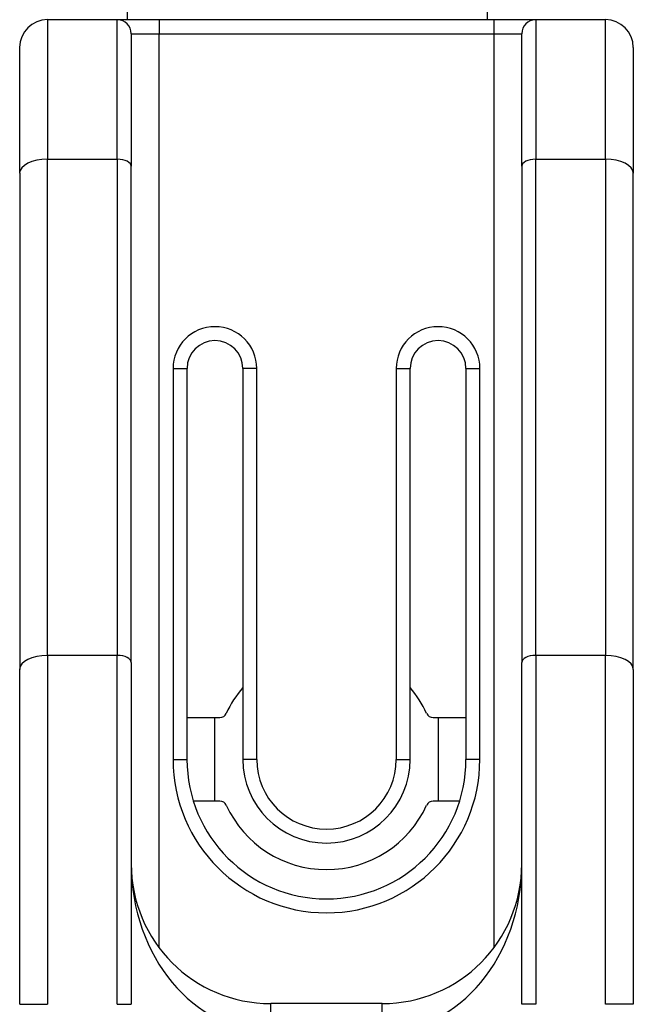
# Model space of a CAD drawing. Header units: inches. Extents: x 6 to 188, y 10 to 101.
# Tile 10 of 140: x 7.221 to 8.088, y 27.351 to 28.74. Entities that reach past the tile are written whole.
import ezdxf

# ---------------------------------------------------------------- set-up
doc = ezdxf.new("R2010")
doc.units = ezdxf.units.IN
doc.header["$MEASUREMENT"] = 0
doc.layers.add('Visible Edges(ANSI)', color=7, linetype='Continuous', lineweight=25)
doc.layers.add('Visible Tangent Edges(ANSI)', color=7, linetype='Continuous', lineweight=25)

msp = doc.modelspace()

# ---------------------------------------------------------------- linework, layer by layer
at = {"layer": 'Visible Edges(ANSI)'}
for p, q in [((7.3734, 28.7399), (7.3734, 48.906)), ((7.3592, 28.7399), (7.2607, 28.7399)), ((7.4182, 28.7399), (7.3592, 28.7399)), ((7.8907, 28.7399), (7.4182, 28.7399)), ((7.9497, 28.7399), (7.8907, 28.7399)), ((8.0481, 28.7399), (7.9497, 28.7399)), ((7.3789, 28.7202), (7.3789, 28.5332)), ((7.93, 28.5332), (7.93, 28.7202)), ((7.2214, 28.5234), (7.2214, 28.7006)), ((8.0875, 28.7006), (8.0875, 28.5234)), ((7.3789, 27.8333), (7.3789, 28.5332)), ((7.93, 28.5332), (7.93, 27.8333)), ((7.2214, 28.5234), (7.2214, 27.8235)), ((8.0875, 27.8235), (8.0875, 28.5234)), ((7.4576, 27.6966), (7.4576, 28.2478)), ((7.5363, 28.2478), (7.5363, 27.6966)), ((7.7726, 27.6966), (7.7726, 28.2478)), ((7.8513, 28.2478), (7.8513, 27.6966)), ((7.3789, 27.8333), (7.3789, 27.3511)), ((7.93, 27.3511), (7.93, 27.8333)), ((7.2214, 27.3511), (7.2214, 27.8235)), ((8.0875, 27.8235), (8.0875, 27.3511)), ((7.4576, 27.7557), (7.5041, 27.7557)), ((7.497, 27.6376), (7.497, 27.7557)), ((7.8048, 27.7557), (7.8513, 27.7557)), ((7.8119, 27.7557), (7.8119, 27.6376)), ((7.5041, 27.6376), (7.4667, 27.6376)), ((7.8422, 27.6376), (7.8048, 27.6376)), ((7.7332, 27.3521), (7.5757, 27.3521))]:
    msp.add_line(p, q, dxfattribs=at)
for centre, radius, start, end in [((7.2607, 28.7006), 0.0394, 90, 180), ((7.3592, 28.7202), 0.0197, 0, 90), ((7.9497, 28.7202), 0.0197, 90, 180), ((8.0481, 28.7006), 0.0394, 0, 90), ((7.497, 28.2478), 0.0394, 0, 180), ((7.8119, 28.2478), 0.0394, 0, 180), ((7.6544, 27.6966), 0.1555, 139.4196, 155.3757), ((7.6544, 27.6966), 0.1555, 24.6243, 40.5804), ((7.5041, 27.7655), 0.00984, 270, 335.3757), ((7.8048, 27.7655), 0.00984, 204.6243, 270), ((7.6544, 27.6966), 0.1969, 180, 0), ((7.6544, 27.6966), 0.1181, 180, 0), ((7.5041, 27.6277), 0.00984, 24.6243, 90), ((7.6544, 27.6966), 0.1555, 204.6243, 335.3757), ((7.8048, 27.6277), 0.00984, 90, 155.3757), ((7.5757, 27.549), 0.1969, 180, 270), ((7.7332, 27.549), 0.1969, 270, 0)]:
    msp.add_arc(centre, radius, start, end, dxfattribs=at)
at = {"layer": 'Visible Tangent Edges(ANSI)'}
for p, q in [((7.8816, 28.7399), (7.8816, 48.7814)), ((7.2607, 28.7399), (7.2607, 28.5431)), ((7.3592, 28.5431), (7.3592, 28.7399)), ((7.4182, 28.7399), (7.4182, 28.7202)), ((7.8907, 28.7399), (7.8907, 28.7202)), ((7.9497, 28.7399), (7.9497, 28.5431)), ((8.0481, 28.5431), (8.0481, 28.7399)), ((7.3789, 28.7202), (7.4182, 28.7202)), ((7.4182, 28.7202), (7.8907, 28.7202)), ((7.4182, 27.4309), (7.4182, 28.7202)), ((7.8907, 28.7202), (7.93, 28.7202)), ((7.8907, 28.7202), (7.8907, 27.4309)), ((7.2607, 27.8432), (7.2607, 28.5431)), ((7.2607, 28.5431), (7.3592, 28.5431)), ((7.3592, 28.5431), (7.3592, 27.8432)), ((7.9497, 28.5431), (8.0481, 28.5431)), ((7.9497, 27.8432), (7.9497, 28.5431)), ((8.0481, 28.5431), (8.0481, 27.8432)), ((7.4379, 28.2478), (7.4379, 27.6966)), ((7.4379, 28.2478), (7.4576, 28.2478)), ((7.556, 28.2478), (7.5363, 28.2478)), ((7.556, 27.6966), (7.556, 28.2478)), ((7.7529, 28.2478), (7.7529, 27.6966)), ((7.7529, 28.2478), (7.7726, 28.2478)), ((7.8513, 28.2478), (7.871, 28.2478)), ((7.871, 27.6966), (7.871, 28.2478)), ((7.2607, 27.8432), (7.2607, 27.3511)), ((7.3592, 27.8432), (7.2607, 27.8432)), ((7.3592, 27.3511), (7.3592, 27.8432)), ((7.9497, 27.8432), (7.9497, 27.3511)), ((8.0481, 27.8432), (7.9497, 27.8432)), ((8.0481, 27.3511), (8.0481, 27.8432)), ((7.4379, 27.6966), (7.4576, 27.6966)), ((7.556, 27.6966), (7.5363, 27.6966)), ((7.7529, 27.6966), (7.7726, 27.6966)), ((7.871, 27.6966), (7.8513, 27.6966)), ((7.2214, 27.3511), (7.2607, 27.3511)), ((7.3592, 27.3511), (7.3789, 27.3511)), ((7.5757, 27.3128), (7.5757, 27.3521)), ((7.7332, 27.3128), (7.7332, 27.3521)), ((7.9497, 27.3511), (7.93, 27.3511)), ((8.0875, 27.3511), (8.0481, 27.3511))]:
    msp.add_line(p, q, dxfattribs=at)
for centre, radius, start, end in [((7.497, 28.2478), 0.0591, 0, 180), ((7.8119, 28.2478), 0.0591, 0, 180), ((7.6544, 27.6966), 0.2165, 180, 0), ((7.6544, 27.6966), 0.0984, 180, 0)]:
    msp.add_arc(centre, radius, start, end, dxfattribs=at)
for centre, major_axis, ratio, start_param, end_param in [((7.2607, 28.5234), (-0.0394, 0), 0.5, 4.712389, 6.283185), ((7.3592, 28.5332), (0.0197, 0), 0.5, 0, 1.570796), ((7.9497, 28.5332), (-0.0197, 0), 0.5, 4.712389, 6.283185), ((8.0481, 28.5234), (0.0394, 0), 0.5, 0, 1.570796), ((7.2607, 27.8235), (-0.0394, 0), 0.5, 4.712389, 6.283185), ((7.3592, 27.8333), (0.0197, 0), 0.5, 0, 1.570796), ((7.9497, 27.8333), (-0.0197, 0), 0.5, 4.712389, 6.283185), ((8.0481, 27.8235), (0.0394, 0), 0.5, 0, 1.570796), ((7.5757, 27.549), (0, -0.2362), 0.833333, 4.712389, 6.283185), ((7.7332, 27.549), (0, -0.2362), 0.833333, 0, 1.570796)]:
    msp.add_ellipse(centre, major_axis=major_axis, ratio=ratio, start_param=start_param, end_param=end_param, dxfattribs=at)

doc.saveas('drawing.dxf')
